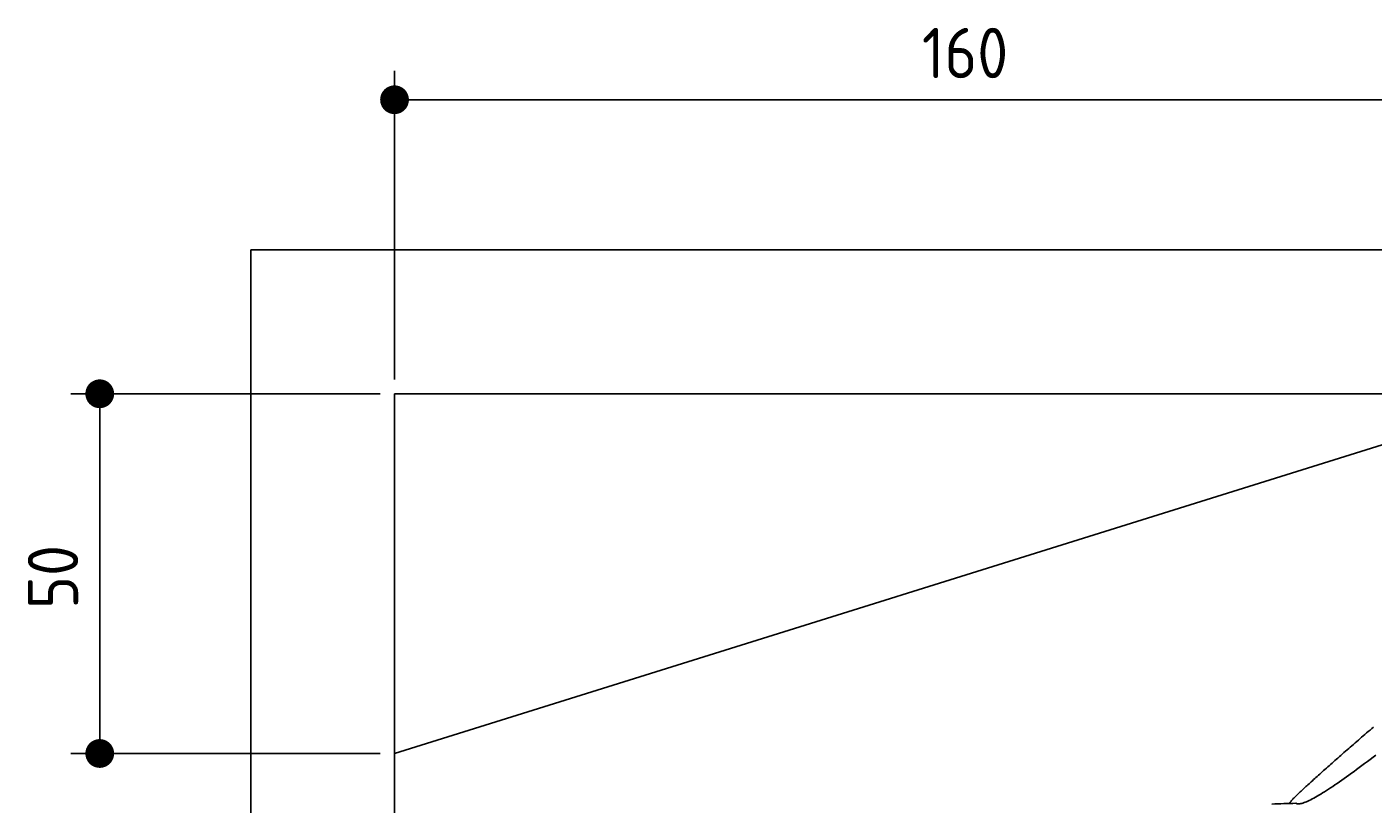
# Model space of a CAD drawing. Extents: x 562 to 7231, y 5917 to 11876.
# Tile 42 of 69: x 562 to 2434, y 10796 to 11876. Entities that reach past the tile are written whole.
import ezdxf

# ---------------------------------------------------------------- set-up
doc = ezdxf.new("R2010")
doc.units = 0
doc.layers.get('0').update_dxf_attribs({"linetype": 'CONTINUOUS'})
doc.layers.get('DEFPOINTS').update_dxf_attribs({"linetype": 'CONTINUOUS'})
doc.layers.add('4', color=3, linetype='CONTINUOUS')
doc.layers.add('CAR', color=10, linetype='CONTINUOUS')
doc.styles.get("Standard").update_dxf_attribs({"font": 'ISOCP.SHX'})
doc.dimstyles.get("Standard").update_dxf_attribs({"dimtxt": 6, "dimasz": 10, "dimexe": 0.18, "dimexo": 0.0625, "dimgap": 2, "dimtad": 1, "dimzin": 0, "dimcen": 0.09, "dimazin": 3, "dimtfac": 1, "dimtofl": 0, "dimtmove": 0, "dimatfit": 3})

# ---------------------------------------------------------------- blocks, each defined once
blk = doc.blocks.new('PUNKT')
at = {"layer": '4', "color": 0, "linetype": 'BYBLOCK'}
blk.add_line((-0.5, 0), (-1, 0), dxfattribs=at)
at = {"layer": '4', "color": 0, "linetype": 'BYBLOCK', "const_width": 0.5}
blk.add_lwpolyline([(-0.25, 0, 1), (0.25, 0, 1)], format="xyb", close=True, dxfattribs=at)
blk = doc.blocks.new('*U25')
at = {"layer": '4', "color": 2}
blk.add_text('50', height=70, rotation=90, dxfattribs=at).set_placement((632.8, 11066.9))
blk = doc.blocks.new('*D8')
at = {"layer": '4'}
for p, q in [((1052.8, 11365.9), (622.8, 11365.9)), ((662.8, 10905.9), (662.8, 11325.9)), ((1052.8, 10865.9), (622.8, 10865.9))]:
    blk.add_line(p, q, dxfattribs=at)
at = {"layer": 'DEFPOINTS', "color": 0}
for p in [(662.8, 11365.9), (1072.8, 11365.9), (1072.8, 10865.9)]:
    blk.add_point(p, dxfattribs=at)
blk.add_blockref('*U25', (0, 0))
at = {"layer": '4', "xscale": 40, "yscale": 40, "zscale": 40}
for p, rotation in [((662.8, 11365.9), 90), ((662.8, 10865.9), 270)]:
    blk.add_blockref('PUNKT', p, dxfattribs=dict(at, rotation=rotation))
blk = doc.blocks.new('*U26')
at = {"layer": '4', "color": 2}
blk.add_text('160', height=70, dxfattribs=at).set_placement((1806.2, 11804.6))
blk = doc.blocks.new('*D9')
at = {"layer": '4'}
for p, q in [((1072.8, 11385.9), (1072.8, 11814.6)), ((2672.8, 11385.9), (2672.8, 11814.6)), ((1112.8, 11774.6), (2632.8, 11774.6))]:
    blk.add_line(p, q, dxfattribs=at)
at = {"layer": 'DEFPOINTS', "color": 0}
for p in [(2672.8, 11774.6), (1072.8, 11365.9), (2672.8, 11365.9)]:
    blk.add_point(p, dxfattribs=at)
blk.add_blockref('*U26', (0, 0))
at = {"layer": '4', "xscale": 40, "yscale": 40, "zscale": 40, "rotation": 180}
blk.add_blockref('PUNKT', (1072.8, 11774.6), dxfattribs=at)
at = {"layer": '4', "xscale": 40, "yscale": 40, "zscale": 40}
blk.add_blockref('PUNKT', (2672.8, 11774.6), dxfattribs=at)

msp = doc.modelspace()

# ---------------------------------------------------------------- linework, layer by layer
for p, q in [((872.775, 6165.902), (872.775, 11565.902)), ((872.775, 11565.902), (6472.775, 11565.902)), ((6272.775, 11365.902), (1072.775, 11365.902)), ((1072.775, 11365.902), (1072.775, 6415.902)), ((1072.775, 10865.902), (2672.775, 11365.902))]:
    msp.add_line(p, q)
at = {"layer": 'CAR'}
for points in [[(2434.2, 10902.6, 0), (2431.84, 10900.5, 0), (2429.49, 10898.5, 0), (2427.14, 10896.5, 0), (2424.81, 10894.5, 0), (2422.48, 10892.4, 0), (2420.16, 10890.4, 0), (2417.85, 10888.4, 0), (2415.55, 10886.5, 0), (2413.27, 10884.5, 0), (2410.99, 10882.5, 0), (2408.73, 10880.5, 0), (2406.48, 10878.6, 0), (2404.24, 10876.6, 0), (2402.02, 10874.7, 0), (2399.81, 10872.8, 0), (2397.62, 10870.9, 0), (2395.44, 10869, 0), (2393.28, 10867.1, 0), (2391.13, 10865.2, 0), (2389, 10863.3, 0), (2386.89, 10861.5, 0), (2384.8, 10859.6, 0), (2382.72, 10857.8, 0), (2380.67, 10856, 0), (2378.63, 10854.2, 0), (2376.62, 10852.4, 0), (2374.63, 10850.7, 0), (2372.66, 10848.9, 0), (2370.71, 10847.2, 0), (2368.78, 10845.5, 0), (2366.88, 10843.8, 0), (2365.01, 10842.1, 0), (2363.15, 10840.5, 0), (2361.33, 10838.9, 0), (2359.53, 10837.3, 0), (2357.76, 10835.7, 0), (2356.01, 10834.1, 0), (2354.3, 10832.6, 0), (2352.61, 10831.1, 0), (2350.95, 10829.6, 0), (2349.33, 10828.1, 0), (2347.73, 10826.6, 0), (2346.17, 10825.2, 0), (2344.64, 10823.8, 0), (2343.14, 10822.5, 0), (2341.68, 10821.1, 0), (2340.25, 10819.8, 0), (2338.86, 10818.5, 0), (2337.51, 10817.3, 0), (2336.19, 10816, 0), (2334.91, 10814.8, 0), (2333.67, 10813.7, 0), (2332.46, 10812.6, 0), (2331.3, 10811.5, 0), (2330.18, 10810.4, 0), (2329.1, 10809.3, 0), (2328.07, 10808.4, 0), (2327.07, 10807.4, 0), (2326.13, 10806.5, 0), (2325.22, 10805.6, 0), (2324.37, 10804.7, 0), (2323.56, 10803.9, 0), (2322.79, 10803.1, 0), (2322.08, 10802.4, 0), (2321.41, 10801.7, 0), (2320.8, 10801, 0), (2320.24, 10800.4, 0), (2319.73, 10799.8, 0), (2319.27, 10799.3, 0), (2318.86, 10798.8, 0), (2318.51, 10798.3, 0), (2318.22, 10797.9, 0), (2317.98, 10797.6, 0), (2317.8, 10797.3, 0), (2317.67, 10797, 0), (2317.61, 10796.8, 0), (2317.61, 10796.6, 0), (2317.66, 10796.5, 0), (2317.78, 10796.4, 0)], [(2326.37, 10796.7, 0), (2327.08, 10796.3, 0), (2327.88, 10796, 0), (2328.79, 10795.9, 0), (2329.8, 10795.8, 0), (2330.9, 10795.9, 0), (2332.1, 10796, 0), (2333.4, 10796.2, 0), (2334.79, 10796.6, 0), (2336.27, 10797, 0), (2337.84, 10797.6, 0), (2339.51, 10798.2, 0), (2341.27, 10798.9, 0), (2343.11, 10799.7, 0), (2345.04, 10800.6, 0), (2347.06, 10801.6, 0), (2349.16, 10802.7, 0), (2351.35, 10803.9, 0), (2353.62, 10805.1, 0), (2355.97, 10806.5, 0), (2358.4, 10807.9, 0), (2360.91, 10809.4, 0), (2363.49, 10811, 0), (2366.16, 10812.7, 0), (2368.9, 10814.4, 0), (2371.71, 10816.2, 0), (2374.6, 10818.1, 0), (2377.55, 10820.1, 0), (2380.58, 10822.2, 0), (2383.68, 10824.3, 0), (2386.85, 10826.5, 0), (2390.08, 10828.7, 0), (2393.38, 10831, 0), (2396.75, 10833.4, 0), (2400.17, 10835.9, 0), (2403.66, 10838.4, 0), (2407.22, 10841, 0), (2410.83, 10843.6, 0), (2414.5, 10846.3, 0), (2418.23, 10849, 0), (2422.01, 10851.9, 0), (2425.85, 10854.7, 0), (2429.74, 10857.6, 0), (2433.69, 10860.6, 0), (2437.69, 10863.6, 0)], [(2292.71, 10795.5, 0), (2296.93, 10795.7, 0), (2301.14, 10795.9, 0), (2305.35, 10796, 0), (2309.56, 10796.2, 0), (2313.77, 10796.3, 0), (2317.97, 10796.4, 0), (2322.17, 10796.6, 0), (2326.37, 10796.7, 0)]]:
    msp.add_polyline3d(points, dxfattribs=at)

# ---------------------------------------------------------------- dimensions: what is measured, and where the dimension line sits
at = {"layer": '4'}
dim = msp.add_linear_dim(base=(2672.775, 11774.585), p1=(1072.775, 11365.902), p2=(2672.775, 11365.902), dimstyle='Standard', dxfattribs=at)
dim.commit()
dim.dimension.update_dxf_attribs({"geometry": '*D9', "text_midpoint": (1872.775, 11839.585)})
dim = msp.add_linear_dim(base=(662.772, 11365.902), p1=(1072.775, 10865.902), p2=(1072.775, 11365.902), angle=90, dimstyle='Standard', dxfattribs=at)
dim.commit()
dim.dimension.update_dxf_attribs({"geometry": '*D8', "text_midpoint": (597.772, 11115.902)})

doc.saveas('drawing.dxf')
